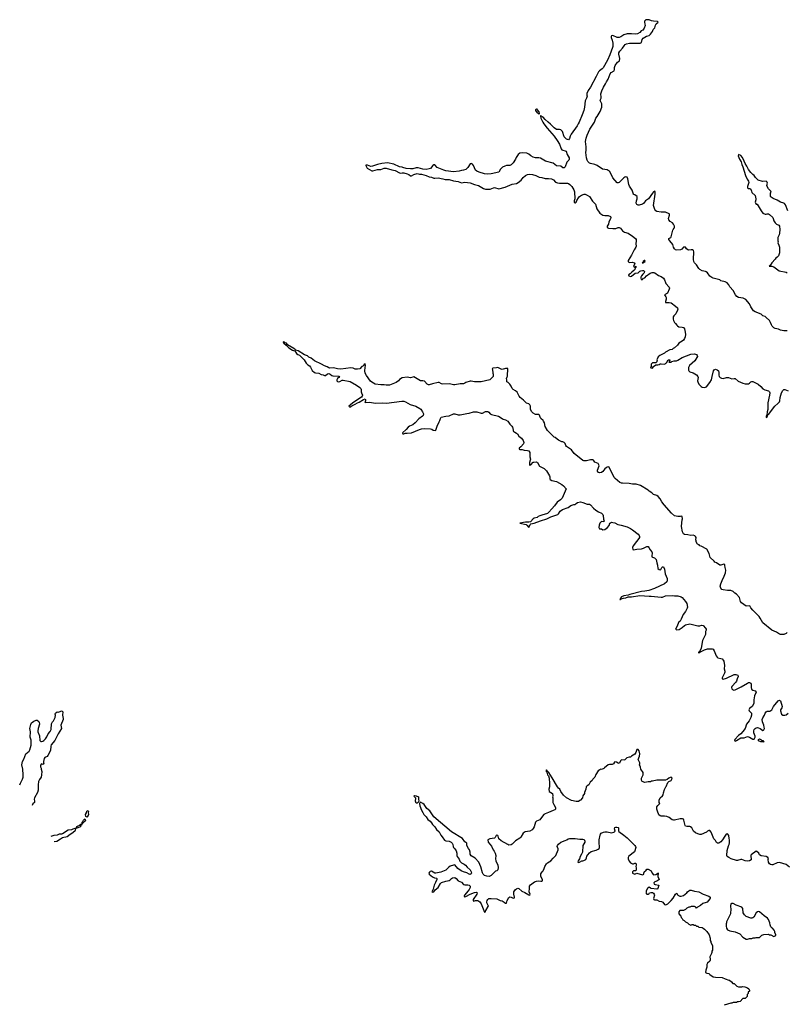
# Model space of a CAD drawing. Header units: inches. Extents: x 2473073 to 2657680, y 705365 to 849016.
# Tile 79 of 151: x 2473073 to 2486954, y 814011 to 831855. Entities that reach past the tile are written whole.
import ezdxf

# ---------------------------------------------------------------- set-up
doc = ezdxf.new("R2010")
doc.units = ezdxf.units.IN
doc.header["$MEASUREMENT"] = 0
for name, color, linetype in [('C4871', 7, 'Continuous'), ('C4872', 7, 'Continuous'), ('C4881', 7, 'Continuous'), ('C4882', 7, 'Continuous'), ('C4883', 7, 'Continuous')]:
    doc.layers.add(name, color=color, linetype=linetype)

msp = doc.modelspace()

# ---------------------------------------------------------------- linework, layer by layer
at = {"layer": 'C4871', "color": 5, "elevation": 80}
for points in [[(2473073, 817989), (2473084, 818016), (2473126, 818090), (2473136, 818130), (2473138, 818170), (2473130, 818270), (2473112, 818350), (2473116, 818384), (2473126, 818410), (2473149, 818451), (2473186, 818550), (2473241, 818599), (2473257, 818623), (2473283, 818710), (2473280, 818800), (2473265, 818850), (2473267, 818950), (2473259, 819010), (2473276, 819084), (2473289, 819111), (2473330, 819141), (2473370, 819161), (2473390, 819158), (2473419, 819139), (2473427, 819127), (2473430, 819090), (2473408, 819012), (2473399, 818970), (2473401, 818950), (2473430, 818878), (2473435, 818790), (2473453, 818773), (2473470, 818772), (2473490, 818780), (2473510, 818792), (2473538, 818822), (2473563, 818857), (2473590, 818910), (2473627, 818953), (2473642, 818990), (2473650, 819096), (2473667, 819130), (2473686, 819150), (2473717, 819210), (2473719, 819250), (2473715, 819270), (2473722, 819290), (2473749, 819311), (2473770, 819305), (2473805, 819315), (2473832, 819332), (2473844, 819324), (2473852, 819310), (2473847, 819250), (2473859, 819190), (2473857, 819170), (2473819, 819070), (2473827, 819010), (2473768, 818910), (2473710, 818790), (2473645, 818715), (2473636, 818690), (2473631, 818610), (2473582, 818518), (2473570, 818505), (2473530, 818485), (2473513, 818467), (2473503, 818410), (2473505, 818385), (2473511, 818369), (2473490, 818358), (2473470, 818368), (2473450, 818346), (2473450, 818314), (2473461, 818290), (2473461, 818270), (2473471, 818230), (2473470, 818170), (2473463, 818130), (2473430, 818085), (2473415, 818050), (2473404, 817990), (2473409, 817930), (2473406, 817890), (2473392, 817850), (2473339, 817750), (2473334, 817730), (2473341, 817690), (2473338, 817670), (2473310, 817642), (2473298, 817617)], [(2473695, 816960), (2473744, 816970), (2473810, 817007), (2473850, 817036), (2473870, 817042), (2473910, 817044), (2473930, 817051), (2473985, 817095), (2474035, 817125), (2474081, 817170), (2474086, 817190), (2474079, 817199), (2474070, 817199), (2474050, 817194), (2474037, 817183), (2474010, 817172), (2473950, 817168), (2473850, 817102), (2473830, 817096), (2473790, 817095), (2473750, 817077), (2473690, 817068), (2473639, 817053)]]:
    msp.add_lwpolyline(points, dxfattribs=at)
for points in [[(2474290, 817404), (2474270, 817415), (2474266, 817450), (2474281, 817479), (2474290, 817511), (2474310, 817525), (2474316, 817510), (2474312, 817490), (2474316, 817450), (2474313, 817430)], [(2474086, 817206), (2474105, 817215), (2474110, 817231), (2474130, 817246), (2474160, 817260), (2474165, 817270), (2474184, 817276), (2474190, 817285), (2474198, 817278), (2474190, 817255), (2474175, 817245), (2474171, 817230), (2474110, 817206)], [(2474210, 817289), (2474206, 817290), (2474204, 817310), (2474217, 817323), (2474228, 817350), (2474251, 817371), (2474261, 817361), (2474263, 817350), (2474253, 817330), (2474230, 817304), (2474220, 817300)]]:
    msp.add_lwpolyline(points, close=True, dxfattribs=at)
at = {"layer": 'C4872', "color": 5, "elevation": 80}
for points in [[(2480000, 829181), (2479950, 829190), (2479850, 829234), (2479730, 829258), (2479630, 829250), (2479550, 829230), (2479460, 829200), (2479430, 829195), (2479370, 829217), (2479350, 829221), (2479342, 829218), (2479339, 829210), (2479367, 829167), (2479450, 829115), (2479470, 829113), (2479550, 829139), (2479610, 829142), (2479670, 829162), (2479710, 829163), (2479812, 829132), (2479870, 829119), (2479950, 829081), (2479970, 829076), (2480000, 829080)], [(2480000, 825364), (2479997, 825363), (2479950, 825336), (2479929, 825310), (2479890, 825281), (2479770, 825231), (2479711, 825229), (2479670, 825238), (2479610, 825237), (2479510, 825252), (2479450, 825284), (2479425, 825305), (2479350, 825404), (2479331, 825449), (2479321, 825490), (2479326, 825554), (2479337, 825590), (2479330, 825616), (2479310, 825615), (2479296, 825584), (2479270, 825567), (2479231, 825529), (2479190, 825519), (2479150, 825519), (2479110, 825537), (2479070, 825545), (2478890, 825524), (2478830, 825528), (2478753, 825547), (2478690, 825541), (2478670, 825546), (2478643, 825563), (2478590, 825581), (2478535, 825615), (2478410, 825673), (2478350, 825721), (2478310, 825741), (2478283, 825763), (2478230, 825783), (2478116, 825856), (2478065, 825865), (2478065, 825870), (2478037, 825897), (2477923, 825963), (2477901, 825990), (2477881, 826001), (2477870, 826013), (2477844, 826016), (2477842, 826010), (2477855, 825990), (2477899, 825959), (2477947, 825907), (2478010, 825865), (2478030, 825857), (2478055, 825855), (2478084, 825804), (2478108, 825788), (2478138, 825778), (2478160, 825760), (2478221, 825690), (2478258, 825630), (2478290, 825598), (2478320, 825580), (2478340, 825560), (2478370, 825499), (2478410, 825463), (2478430, 825453), (2478490, 825449), (2478530, 825425), (2478570, 825419), (2478590, 825409), (2478611, 825409), (2478644, 825436), (2478670, 825441), (2478697, 825430), (2478726, 825406), (2478741, 825401), (2478854, 825394), (2478864, 825390), (2478853, 825370), (2478830, 825350), (2478816, 825330), (2478818, 825310), (2478830, 825299), (2478850, 825294), (2478870, 825300), (2478910, 825323), (2478930, 825324), (2479055, 825295), (2479173, 825233), (2479232, 825192), (2479251, 825171), (2479258, 825150), (2479256, 825110), (2479259, 825090), (2479279, 825050), (2479275, 825030), (2479263, 825017), (2479107, 824913), (2479054, 824870), (2479034, 824850), (2479049, 824830), (2479086, 824854), (2479150, 824885), (2479188, 824912), (2479218, 824922), (2479299, 824970), (2479330, 824982), (2479337, 824970), (2479334, 824946), (2479322, 824930), (2479330, 824918), (2479410, 824925), (2479507, 824907), (2479650, 824912), (2479713, 824907), (2479990, 824942), (2480000, 824941)]]:
    msp.add_lwpolyline(points, dxfattribs=at)
at = {"layer": 'C4881', "color": 5, "elevation": 80}
for points in [[(2485831, 820000), (2485790, 819930), (2485790, 819909), (2485810, 819902), (2485870, 819921), (2486010, 819990), (2486042, 819990), (2486075, 819975), (2486081, 819950), (2486063, 819910), (2486053, 819870), (2486041, 819850), (2485969, 819770), (2485964, 819750), (2485966, 819730), (2485977, 819717), (2485990, 819709), (2486007, 819707), (2486030, 819712), (2486134, 819766), (2486250, 819834), (2486270, 819842), (2486290, 819844), (2486311, 819831), (2486319, 819810), (2486318, 819750), (2486325, 819725), (2486346, 819706), (2486390, 819690), (2486407, 819670), (2486377, 819603), (2486366, 819530), (2486367, 819470), (2486363, 819450), (2486339, 819410), (2486289, 819370), (2486273, 819350), (2486279, 819330), (2486322, 819290), (2486326, 819250), (2486314, 819210), (2486279, 819150), (2486233, 819090), (2486209, 819010), (2486170, 818956), (2486130, 818911), (2486090, 818885), (2486022, 818810), (2486018, 818790), (2486023, 818783), (2486030, 818778), (2486050, 818789), (2486130, 818841), (2486190, 818841), (2486250, 818866), (2486290, 818852), (2486350, 818815), (2486370, 818818), (2486391, 818850), (2486391, 818870), (2486368, 818928), (2486364, 818950), (2486366, 818970), (2486375, 818990), (2486391, 819010), (2486410, 819021), (2486430, 819025), (2486450, 819023), (2486482, 819010), (2486530, 818975), (2486542, 818978), (2486550, 818986), (2486558, 819010), (2486555, 819035), (2486547, 819070), (2486522, 819130), (2486518, 819170), (2486530, 819201), (2486560, 819250), (2486573, 819290), (2486590, 819314), (2486610, 819324), (2486654, 819326), (2486690, 819349), (2486705, 819370), (2486721, 819410), (2486809, 819511), (2486830, 819521), (2486850, 819509), (2486877, 819410), (2486874, 819386), (2486849, 819350), (2486849, 819330), (2486869, 819269), (2486890, 819254), (2486929, 819249), (2486950, 819257), (2486990, 819285)], [(2487010, 816499), (2486950, 816547), (2486830, 816581), (2486787, 816573), (2486710, 816537), (2486690, 816537), (2486666, 816546), (2486650, 816555), (2486631, 816590), (2486627, 816633), (2486631, 816651), (2486622, 816670), (2486587, 816687), (2486502, 816702), (2486470, 816722), (2486458, 816750), (2486422, 816782), (2486410, 816785), (2486317, 816723), (2486309, 816710), (2486309, 816690), (2486319, 816650), (2486316, 816630), (2486290, 816609), (2486250, 816605), (2486210, 816609), (2486150, 816634), (2486130, 816636), (2486070, 816616), (2486050, 816618), (2485956, 816650), (2485911, 816670), (2485884, 816690), (2485876, 816710), (2485884, 816796), (2485910, 816886), (2485922, 816910), (2485925, 816935), (2485925, 816990), (2485917, 817017), (2485914, 817070), (2485897, 817097), (2485890, 817101), (2485865, 817095), (2485839, 817061), (2485797, 816990), (2485770, 816956), (2485730, 816931), (2485710, 816931), (2485690, 816945), (2485670, 816978), (2485641, 817010), (2485591, 817130), (2485570, 817158), (2485550, 817161), (2485530, 817151), (2485509, 817131), (2485410, 817091), (2485390, 817091), (2485350, 817101), (2485310, 817118), (2485271, 817150), (2485245, 817210), (2485222, 817230), (2485210, 817236), (2485150, 817231), (2485130, 817238), (2485121, 817250), (2485114, 817274), (2485101, 817350), (2485090, 817365), (2485074, 817374), (2485030, 817375), (2484930, 817351), (2484910, 817351), (2484890, 817355), (2484836, 817396), (2484790, 817415), (2484750, 817423), (2484690, 817421), (2484670, 817427), (2484646, 817446), (2484621, 817510), (2484611, 817550), (2484611, 817589), (2484626, 817614), (2484662, 817650), (2484654, 817670), (2484654, 817710), (2484672, 817750), (2484711, 817789), (2484725, 817810), (2484730, 817846), (2484750, 817906), (2484771, 817950), (2484781, 817959), (2484810, 818029), (2484830, 818049), (2484870, 818070), (2484882, 818090), (2484886, 818110), (2484870, 818126), (2484850, 818121), (2484829, 818110), (2484797, 818083), (2484765, 818075), (2484670, 818076), (2484650, 818071), (2484610, 818071), (2484530, 818052), (2484510, 818052), (2484495, 818045), (2484450, 818045), (2484390, 818031), (2484346, 818046), (2484332, 818072), (2484332, 818108), (2484362, 818170), (2484362, 818210), (2484322, 818270), (2484311, 818311), (2484294, 818350), (2484302, 818370), (2484302, 818390), (2484272, 818450), (2484297, 818510), (2484299, 818550), (2484290, 818602), (2484270, 818631), (2484250, 818631), (2484230, 818572), (2484210, 818542), (2484149, 818511), (2484130, 818492), (2484110, 818492), (2484065, 818475), (2484038, 818450), (2484030, 818434), (2483970, 818442), (2483958, 818430), (2483930, 818374), (2483910, 818382), (2483882, 818402), (2483850, 818405), (2483841, 818399), (2483826, 818370), (2483800, 818360), (2483750, 818358), (2483730, 818351), (2483662, 818298), (2483650, 818282), (2483610, 818265), (2483589, 818271), (2483580, 818260), (2483550, 818242), (2483505, 818175), (2483488, 818130), (2483448, 818090), (2483438, 818070), (2483403, 818037), (2483378, 817990), (2483348, 817970), (2483328, 817950), (2483322, 817910), (2483298, 817850), (2483298, 817830), (2483269, 817790), (2483262, 817750), (2483230, 817711), (2483215, 817705), (2483190, 817685), (2483150, 817684), (2483063, 817703), (2482976, 817750), (2482920, 817800), (2482871, 817870), (2482852, 817910), (2482830, 817926), (2482810, 817951), (2482717, 818117), (2482682, 818162), (2482654, 818210), (2482622, 818242), (2482610, 818262), (2482603, 818257), (2482606, 818230), (2482617, 818217), (2482629, 818170), (2482646, 818150), (2482662, 818110), (2482661, 818090), (2482669, 818030), (2482665, 817955), (2482655, 817910), (2482662, 817870), (2482722, 817830), (2482728, 817790), (2482719, 817770), (2482729, 817750), (2482729, 817670), (2482744, 817630), (2482769, 817590), (2482775, 817570), (2482774, 817546), (2482763, 817537), (2482730, 817526), (2482650, 817487), (2482590, 817466), (2482562, 817450), (2482506, 817370), (2482490, 817354), (2482432, 817328), (2482413, 817310), (2482389, 817230), (2482370, 817196), (2482350, 817176), (2482310, 817151), (2482226, 817134), (2482190, 817111), (2482150, 817042), (2482130, 817022), (2482050, 816971), (2481990, 816912), (2481970, 816902), (2481930, 816898), (2481910, 816905), (2481790, 816971), (2481746, 817010), (2481738, 817058), (2481730, 817071), (2481710, 817079), (2481701, 817070), (2481685, 817035), (2481670, 817025), (2481586, 817010), (2481548, 816990), (2481555, 816950), (2481616, 816876), (2481644, 816810), (2481666, 816786), (2481685, 816750), (2481693, 816710), (2481689, 816650), (2481697, 816610), (2481732, 816532), (2481737, 816490), (2481729, 816451), (2481710, 816432), (2481690, 816422), (2481610, 816345), (2481572, 816328), (2481530, 816331), (2481490, 816348), (2481464, 816370), (2481450, 816391), (2481421, 816501), (2481387, 816587), (2481319, 816659), (2481250, 816703), (2481231, 816730), (2481227, 816767), (2481216, 816810), (2481197, 816837), (2481171, 816890), (2481171, 816930), (2481136, 816956), (2481090, 817016), (2480890, 817137), (2480570, 817411), (2480498, 817518), (2480442, 817562), (2480397, 817630), (2480370, 817653), (2480328, 817672), (2480318, 817662), (2480315, 817650), (2480317, 817610), (2480350, 817530), (2480373, 817490), (2480390, 817448), (2480430, 817409), (2480461, 817361), (2480504, 817330), (2480530, 817301), (2480547, 817267), (2480587, 817227), (2480618, 817178), (2480670, 817137), (2480696, 817076), (2480724, 817044), (2480764, 816984), (2480790, 816973), (2480850, 816967), (2480883, 816950), (2480904, 816930), (2480915, 816910), (2480921, 816870), (2480929, 816850), (2480949, 816830), (2480975, 816790), (2480989, 816749), (2480989, 816710), (2480996, 816690), (2481030, 816639), (2481043, 816603), (2481072, 816572), (2481121, 816550), (2481146, 816530), (2481176, 816496), (2481230, 816450), (2481250, 816410), (2481251, 816389), (2481246, 816374), (2481230, 816365), (2481210, 816369), (2481170, 816393), (2481107, 816410), (2481069, 816429), (2481007, 816470), (2480950, 816536), (2480930, 816534), (2480866, 816514), (2480842, 816498), (2480790, 816442), (2480697, 816403), (2480610, 816386), (2480590, 816386), (2480530, 816421), (2480504, 816416), (2480492, 816408), (2480483, 816390), (2480490, 816370), (2480550, 816324), (2480586, 816306), (2480617, 816297), (2480624, 816290), (2480629, 816270), (2480599, 816221), (2480577, 816170), (2480560, 816100), (2480538, 816050), (2480550, 816042), (2480570, 816049), (2480596, 816084), (2480650, 816129), (2480690, 816199), (2480710, 816216), (2480790, 816244), (2480850, 816256), (2480870, 816269), (2480889, 816291), (2480910, 816304), (2480950, 816309), (2480979, 816290), (2481011, 816251), (2481070, 816222), (2481110, 816182), (2481130, 816176), (2481190, 816178), (2481213, 816170), (2481229, 816150), (2481232, 816130), (2481212, 816090), (2481195, 816065), (2481129, 815990), (2481119, 815970), (2481122, 815962), (2481130, 815959), (2481150, 815964), (2481230, 816007), (2481310, 816038), (2481342, 816042), (2481354, 816034), (2481353, 816010), (2481285, 815910), (2481282, 815890), (2481290, 815882), (2481328, 815892), (2481368, 815892), (2481402, 815870), (2481426, 815830), (2481490, 815682), (2481510, 815688), (2481515, 815710), (2481557, 815783), (2481559, 815790), (2481531, 815850), (2481531, 815870), (2481535, 815890), (2481548, 815910), (2481570, 815926), (2481610, 815930), (2481710, 815922), (2481770, 815894), (2481810, 815884), (2481845, 815865), (2481870, 815844), (2481890, 815846), (2481902, 815890), (2481930, 815949), (2481950, 815956), (2481972, 815952), (2482010, 815934), (2482030, 815938), (2482033, 815950), (2482021, 816010), (2482021, 816050), (2482053, 816090), (2482070, 816104), (2482090, 816113), (2482113, 816110), (2482163, 816063), (2482219, 816039), (2482290, 815993), (2482311, 815989), (2482319, 816010), (2482299, 816050), (2482296, 816070), (2482306, 816090), (2482303, 816137), (2482306, 816154), (2482323, 816177), (2482392, 816230), (2482430, 816243), (2482470, 816246), (2482510, 816241), (2482530, 816244), (2482538, 816250), (2482541, 816270), (2482515, 816315), (2482510, 816334), (2482507, 816350), (2482510, 816378), (2482531, 816410), (2482551, 816430), (2482571, 816470), (2482583, 816510), (2482610, 816555), (2482630, 816574), (2482690, 816614), (2482730, 816662), (2482750, 816675), (2482781, 816710), (2482821, 816810), (2482821, 816830), (2482807, 816870), (2482811, 816890), (2482828, 816912), (2482870, 816949), (2482950, 816977), (2482978, 816990), (2483005, 817010), (2483030, 817018), (2483130, 817014), (2483218, 817002), (2483270, 817006), (2483296, 816996), (2483307, 816970), (2483304, 816950), (2483272, 816890), (2483261, 816770), (2483247, 816730), (2483224, 816690), (2483212, 816648), (2483185, 816610), (2483182, 816590), (2483185, 816585), (2483190, 816582), (2483210, 816585), (2483250, 816609), (2483270, 816609), (2483290, 816615), (2483322, 816638), (2483337, 816663), (2483344, 816696), (2483358, 816722), (2483390, 816755), (2483421, 816779), (2483510, 816804), (2483550, 816824), (2483563, 816837), (2483571, 816850), (2483563, 816950), (2483566, 816990), (2483582, 817078), (2483587, 817093), (2483603, 817110), (2483647, 817133), (2483670, 817136), (2483710, 817136), (2483790, 817121), (2483832, 817128), (2483845, 817135), (2483854, 817150), (2483842, 817190), (2483847, 817213), (2483870, 817223), (2483884, 817224), (2483910, 817216), (2483916, 817210), (2483915, 817155), (2483922, 817142), (2484015, 817075), (2484070, 817029), (2484210, 816892), (2484224, 816870), (2484230, 816850), (2484206, 816774), (2484102, 816698), (2484089, 816670), (2484090, 816646), (2484106, 816606), (2484130, 816578), (2484170, 816558), (2484190, 816558), (2484210, 816568), (2484227, 816567), (2484236, 816556), (2484235, 816530), (2484228, 816510), (2484236, 816484), (2484238, 816450), (2484227, 816433), (2484186, 816430), (2484168, 816412), (2484170, 816386), (2484210, 816369), (2484250, 816388), (2484350, 816358), (2484372, 816370), (2484372, 816390), (2484385, 816415), (2484410, 816428), (2484430, 816458), (2484450, 816461), (2484509, 816430), (2484527, 816387), (2484550, 816359), (2484594, 816366), (2484619, 816381), (2484630, 816393), (2484635, 816390), (2484636, 816370), (2484626, 816354), (2484625, 816330), (2484649, 816270), (2484622, 816250), (2484574, 816230), (2484554, 816210), (2484564, 816190), (2484582, 816182), (2484648, 816170), (2484630, 816110), (2484620, 816100), (2484610, 816098), (2484510, 816110), (2484494, 816114), (2484470, 816134), (2484438, 816110), (2484418, 816070), (2484415, 816045), (2484409, 816030), (2484428, 816008), (2484450, 816006), (2484470, 816018), (2484478, 816030), (2484502, 816038), (2484530, 816036), (2484550, 816027), (2484561, 816010), (2484565, 815990), (2484548, 815930), (2484554, 815910), (2484570, 815902), (2484610, 815904), (2484650, 815878), (2484696, 815876), (2484720, 815860), (2484750, 815818), (2484770, 815815), (2484810, 815834), (2484870, 815895), (2484903, 815937), (2484950, 816008), (2484970, 816026), (2484989, 815989), (2485029, 815969), (2485050, 815969), (2485094, 815986), (2485150, 816029), (2485168, 816052), (2485190, 816069), (2485210, 816077), (2485230, 816078), (2485290, 816061), (2485370, 816049), (2485447, 816007), (2485550, 815968), (2485574, 815950), (2485574, 815930), (2485570, 815921), (2485519, 815861), (2485506, 815854), (2485441, 815839), (2485400, 815800), (2485347, 815773), (2485330, 815754), (2485313, 815773), (2485290, 815782), (2485230, 815782), (2485210, 815772), (2485189, 815771), (2485150, 815752), (2485130, 815732), (2485090, 815712), (2485028, 815712), (2485006, 815690), (2485006, 815650), (2485046, 815610), (2485050, 815586), (2485070, 815566), (2485083, 815543), (2485106, 815530), (2485130, 815506), (2485166, 815490), (2485190, 815466), (2485228, 815448), (2485250, 815458), (2485270, 815458), (2485288, 815448), (2485310, 815446), (2485330, 815426), (2485350, 815426), (2485368, 815408), (2485430, 815406), (2485446, 815390), (2485475, 815375), (2485518, 815330), (2485555, 815270), (2485578, 815210), (2485578, 815170), (2485588, 815150), (2485589, 815130), (2485615, 815075), (2485618, 814990), (2485608, 814972), (2485607, 814953), (2485598, 814930), (2485569, 814871), (2485578, 814830), (2485575, 814805), (2485570, 814794), (2485530, 814754), (2485518, 814730), (2485515, 814685), (2485497, 814630), (2485490, 814588), (2485516, 814576), (2485550, 814568), (2485569, 814549), (2485629, 814509), (2485670, 814502), (2485790, 814495), (2485846, 814470), (2485912, 814448), (2485928, 814448), (2485960, 814420), (2485986, 814390), (2486010, 814386), (2486060, 814340), (2486090, 814328), (2486150, 814326), (2486170, 814335), (2486206, 814330), (2486252, 814312), (2486275, 814290), (2486288, 814270), (2486286, 814250), (2486266, 814230), (2486266, 814210), (2486246, 814190), (2486246, 814150), (2486210, 814114), (2486170, 814114), (2486116, 814064), (2486090, 814054), (2486070, 814054), (2486050, 814042), (2485990, 814042), (2485970, 814032), (2485950, 814031), (2485827, 813993)]]:
    msp.add_lwpolyline(points, dxfattribs=at)
for points in [[(2486550, 818766), (2486490, 818768), (2486450, 818788), (2486449, 818811), (2486470, 818822), (2486494, 818810), (2486513, 818793), (2486534, 818790), (2486538, 818778), (2486554, 818770)], [(2480270, 817655), (2480250, 817658), (2480241, 817690), (2480248, 817748), (2480222, 817770), (2480218, 817790), (2480230, 817794), (2480254, 817790), (2480291, 817770), (2480291, 817730), (2480302, 817690), (2480290, 817668)], [(2485970, 815841), (2485962, 815838), (2485951, 815830), (2485941, 815790), (2485947, 815730), (2485946, 815670), (2485941, 815650), (2485872, 815508), (2485871, 815489), (2485865, 815470), (2485865, 815430), (2485872, 815390), (2485890, 815362), (2485930, 815342), (2486030, 815322), (2486111, 815291), (2486165, 815225), (2486230, 815192), (2486250, 815192), (2486290, 815202), (2486330, 815202), (2486353, 815213), (2486390, 815214), (2486410, 815222), (2486470, 815222), (2486510, 815262), (2486550, 815278), (2486630, 815282), (2486650, 815272), (2486672, 815272), (2486730, 815242), (2486762, 815258), (2486766, 815270), (2486746, 815310), (2486746, 815330), (2486736, 815356), (2486706, 815390), (2486690, 815398), (2486675, 815415), (2486659, 815450), (2486653, 815490), (2486633, 815550), (2486616, 815570), (2486554, 815614), (2486470, 815688), (2486450, 815693), (2486430, 815688), (2486410, 815667), (2486369, 815591), (2486350, 815576), (2486330, 815572), (2486310, 815573), (2486225, 815605), (2486195, 815630), (2486172, 815670), (2486167, 815750), (2486149, 815770), (2486046, 815806), (2485990, 815837)]]:
    msp.add_lwpolyline(points, close=True, dxfattribs=at)
at = {"layer": 'C4882', "color": 5, "elevation": 80}
for points in [[(2482548, 830000), (2482566, 829970), (2482623, 829890), (2482750, 829746), (2482803, 829663), (2482850, 829599), (2482875, 829515), (2482890, 829498), (2482908, 829488), (2482950, 829480), (2482968, 829470), (2482989, 829409), (2483024, 829350), (2483023, 829330), (2483015, 829310), (2482979, 829270), (2482950, 829191), (2482930, 829171), (2482910, 829171), (2482870, 829198), (2482790, 829209), (2482735, 829255), (2482594, 829290), (2482504, 829344), (2482472, 829352), (2482410, 829352), (2482370, 829364), (2482326, 829386), (2482290, 829417), (2482256, 829436), (2482170, 829442), (2482130, 829436), (2482099, 829410), (2482061, 829359), (2482049, 829330), (2482010, 829263), (2481970, 829223), (2481950, 829211), (2481890, 829211), (2481857, 829203), (2481817, 829183), (2481777, 829143), (2481748, 829090), (2481610, 829060), (2481550, 829054), (2481490, 829060), (2481391, 829090), (2481351, 829110), (2481325, 829130), (2481291, 829210), (2481270, 829238), (2481250, 829251), (2481230, 829245), (2481190, 829178), (2481150, 829141), (2481110, 829127), (2481070, 829123), (2481029, 829111), (2480930, 829100), (2480790, 829116), (2480750, 829128), (2480630, 829179), (2480590, 829226), (2480570, 829223), (2480554, 829210), (2480510, 829161), (2480488, 829150), (2480430, 829140), (2480370, 829144), (2480290, 829170), (2480250, 829169), (2480190, 829155), (2480152, 829152), (2480070, 829160), (2480010, 829179), (2480000, 829181)], [(2483202, 830000), (2483188, 829970), (2483165, 829930), (2483058, 829782), (2483039, 829741), (2483030, 829702), (2483010, 829678), (2482972, 829690), (2482932, 829730), (2482901, 829830), (2482890, 829841), (2482870, 829858), (2482850, 829865), (2482790, 829863), (2482750, 829896), (2482684, 829964), (2482640, 830000)], [(2486970, 826216), (2486910, 826217), (2486850, 826227), (2486810, 826248), (2486750, 826261), (2486731, 826271), (2486708, 826288), (2486700, 826300), (2486686, 826326), (2486671, 826370), (2486650, 826403), (2486590, 826459), (2486570, 826473), (2486531, 826490), (2486500, 826520), (2486390, 826558), (2486360, 826580), (2486311, 826650), (2486285, 826705), (2486224, 826784), (2486171, 826811), (2486130, 826812), (2486090, 826822), (2486060, 826840), (2486032, 826870), (2485992, 826950), (2485930, 827012), (2485911, 827051), (2485884, 827084), (2485850, 827102), (2485770, 827125), (2485750, 827138), (2485630, 827171), (2485603, 827183), (2485567, 827207), (2485527, 827267), (2485505, 827285), (2485492, 827292), (2485430, 827304), (2485390, 827326), (2485368, 827348), (2485330, 827411), (2485290, 827450), (2485277, 827470), (2485271, 827510), (2485279, 827650), (2485276, 827670), (2485262, 827682), (2485250, 827687), (2485230, 827687), (2485190, 827678), (2485170, 827682), (2485145, 827705), (2485128, 827732), (2485090, 827732), (2485065, 827695), (2485036, 827684), (2484970, 827681), (2484950, 827687), (2484930, 827700), (2484910, 827730), (2484898, 827778), (2484843, 827850), (2484830, 827870), (2484829, 827890), (2484865, 827910), (2484870, 827918), (2484901, 828039), (2484906, 828054), (2484925, 828075), (2484931, 828090), (2484931, 828110), (2484910, 828152), (2484891, 828171), (2484850, 828198), (2484827, 828230), (2484823, 828250), (2484839, 828310), (2484838, 828330), (2484834, 828334), (2484764, 828364), (2484690, 828366), (2484610, 828379), (2484590, 828391), (2484573, 828413), (2484548, 828490), (2484578, 828690), (2484581, 828730), (2484572, 828750), (2484550, 828735), (2484530, 828711), (2484461, 828610), (2484406, 828574), (2484370, 828524), (2484350, 828511), (2484290, 828496), (2484270, 828495), (2484250, 828504), (2484237, 828530), (2484242, 828570), (2484254, 828610), (2484251, 828650), (2484210, 828682), (2484190, 828685), (2484186, 828690), (2484166, 828766), (2484115, 828835), (2484104, 828870), (2484086, 828970), (2484070, 828998), (2484050, 829005), (2484030, 828998), (2484010, 828986), (2483930, 828907), (2483910, 828897), (2483890, 828899), (2483814, 828990), (2483779, 829070), (2483750, 829111), (2483730, 829124), (2483710, 829131), (2483626, 829146), (2483530, 829215), (2483490, 829231), (2483410, 829246), (2483390, 829256), (2483363, 829283), (2483347, 829310), (2483335, 829350), (2483325, 829445), (2483331, 829490), (2483330, 829550), (2483319, 829650), (2483330, 829710), (2483350, 829765), (2483399, 829870), (2483480, 830000)], [(2486979, 828390), (2486937, 828497), (2486922, 828522), (2486910, 828531), (2486850, 828546), (2486790, 828585), (2486715, 828615), (2486680, 828640), (2486671, 828651), (2486667, 828670), (2486671, 828710), (2486678, 828730), (2486672, 828750), (2486631, 828791), (2486606, 828830), (2486603, 828850), (2486611, 828890), (2486610, 828912), (2486590, 828926), (2486522, 828922), (2486447, 828947), (2486397, 828997), (2486371, 829031), (2486347, 829047), (2486310, 829085), (2486270, 829138), (2486241, 829201), (2486208, 829248), (2486193, 829293), (2486158, 829358), (2486130, 829391), (2486086, 829410), (2486083, 829390), (2486108, 829328), (2486136, 829276), (2486149, 829229), (2486170, 829188), (2486213, 829030), (2486243, 828963), (2486270, 828926), (2486273, 828907), (2486249, 828830), (2486249, 828809), (2486270, 828798), (2486296, 828796), (2486310, 828786), (2486327, 828747), (2486330, 828726), (2486390, 828666), (2486404, 828610), (2486404, 828590), (2486392, 828550), (2486396, 828530), (2486410, 828513), (2486429, 828509), (2486499, 828390), (2486530, 828348), (2486570, 828329), (2486590, 828329), (2486610, 828339), (2486630, 828339), (2486650, 828325), (2486708, 828270), (2486717, 828250), (2486728, 828208), (2486750, 828173), (2486779, 828150), (2486816, 828130), (2486832, 828110), (2486839, 828050), (2486829, 827989), (2486827, 827953), (2486810, 827934), (2486798, 827910), (2486798, 827850), (2486806, 827830), (2486798, 827810), (2486818, 827770), (2486829, 827730), (2486829, 827630), (2486810, 827578), (2486789, 827551), (2486766, 827534), (2486750, 827512), (2486690, 827451), (2486662, 827398), (2486646, 827390), (2486690, 827389), (2486730, 827375), (2486826, 827306), (2486950, 827277), (2486970, 827267)], [(2480000, 829080), (2480010, 829082), (2480030, 829079), (2480090, 829063), (2480119, 829050), (2480150, 829024), (2480170, 829024), (2480210, 829052), (2480270, 829069), (2480310, 829058), (2480350, 829057), (2480390, 829041), (2480435, 829030), (2480490, 829004), (2480530, 828999), (2480570, 828984), (2480590, 828982), (2480650, 828989), (2480733, 828973), (2480777, 828957), (2480850, 828956), (2480930, 828933), (2481010, 828922), (2481070, 828896), (2481132, 828908), (2481230, 828897), (2481308, 828868), (2481383, 828850), (2481474, 828794), (2481510, 828783), (2481590, 828784), (2481650, 828810), (2481669, 828811), (2481750, 828791), (2481861, 828819), (2481990, 828875), (2482071, 828889), (2482098, 828902), (2482153, 828947), (2482190, 828995), (2482230, 829032), (2482270, 829048), (2482310, 829053), (2482357, 829050), (2482417, 829030), (2482480, 829000), (2482530, 828995), (2482590, 828977), (2482650, 828978), (2482702, 828970), (2482738, 828950), (2482772, 828912), (2482810, 828898), (2482850, 828893), (2482990, 828891), (2483010, 828887), (2483033, 828870), (2483069, 828830), (2483104, 828770), (2483117, 828737), (2483124, 828610), (2483110, 828570), (2483110, 828542), (2483130, 828536), (2483147, 828550), (2483159, 828581), (2483190, 828627), (2483211, 828650), (2483245, 828675), (2483293, 828693), (2483310, 828694), (2483350, 828677), (2483389, 828650), (2483445, 828565), (2483502, 828510), (2483525, 828430), (2483575, 828350), (2483630, 828314), (2483666, 828306), (2483730, 828305), (2483770, 828288), (2483777, 828270), (2483772, 828248), (2483742, 828190), (2483734, 828150), (2483709, 828110), (2483708, 828090), (2483737, 828077), (2483810, 828073), (2483870, 828073), (2483910, 828086), (2483930, 828086), (2483954, 828074), (2483990, 828029), (2484027, 828007), (2484090, 827987), (2484170, 827934), (2484224, 827890), (2484234, 827870), (2484236, 827850), (2484232, 827790), (2484236, 827750), (2484231, 827730), (2484197, 827683), (2484154, 827586), (2484089, 827490), (2484088, 827470), (2484110, 827455), (2484170, 827459), (2484198, 827450), (2484209, 827430), (2484186, 827390), (2484218, 827362), (2484214, 827370), (2484230, 827386), (2484238, 827378), (2484238, 827370), (2484220, 827360), (2484209, 827330), (2484193, 827310), (2484158, 827282), (2484129, 827250), (2484098, 827230), (2484105, 827210), (2484130, 827198), (2484150, 827208), (2484220, 827260), (2484272, 827268), (2484304, 827296), (2484318, 827302), (2484348, 827308), (2484367, 827307), (2484384, 827290), (2484379, 827270), (2484359, 827241), (2484330, 827210), (2484322, 827190), (2484321, 827170), (2484329, 827149), (2484350, 827149), (2484371, 827169), (2484390, 827174), (2484424, 827210), (2484490, 827262), (2484524, 827276), (2484556, 827276), (2484574, 827270), (2484641, 827221), (2484690, 827199), (2484730, 827172), (2484750, 827142), (2484764, 827090), (2484773, 827073), (2484832, 827010), (2484837, 826990), (2484831, 826970), (2484800, 826900), (2484749, 826870), (2484775, 826835), (2484778, 826818), (2484778, 826790), (2484766, 826750), (2484769, 826730), (2484832, 826732), (2484870, 826723), (2484950, 826664), (2484982, 826630), (2484990, 826610), (2484986, 826590), (2484953, 826527), (2484919, 826490), (2484908, 826470), (2484904, 826430), (2484910, 826402), (2484927, 826370), (2484947, 826350), (2484970, 826316), (2484984, 826304), (2485010, 826290), (2485070, 826285), (2485090, 826278), (2485098, 826270), (2485111, 826250), (2485123, 826190), (2485126, 826150), (2485122, 826110), (2485110, 826076), (2485090, 826047), (2485070, 826027), (2485010, 825990), (2484983, 825957), (2484930, 825907), (2484906, 825894), (2484890, 825878), (2484848, 825872), (2484766, 825830), (2484748, 825812), (2484666, 825770), (2484636, 825744), (2484608, 825692), (2484618, 825670), (2484610, 825654), (2484590, 825634), (2484530, 825634), (2484508, 825612), (2484508, 825570), (2484498, 825550), (2484503, 825543), (2484530, 825542), (2484551, 825569), (2484590, 825598), (2484610, 825602), (2484630, 825599), (2484650, 825604), (2484670, 825617), (2484690, 825621), (2484746, 825614), (2484761, 825619), (2484770, 825628), (2484786, 825634), (2484814, 825690), (2484827, 825693), (2484846, 825690), (2484838, 825662), (2484828, 825648), (2484870, 825649), (2484881, 825659), (2484925, 825675), (2484965, 825675), (2484990, 825682), (2485067, 825733), (2485227, 825793), (2485290, 825801), (2485310, 825796), (2485330, 825785), (2485343, 825770), (2485345, 825750), (2485337, 825730), (2485297, 825670), (2485247, 825633), (2485202, 825590), (2485182, 825550), (2485183, 825503), (2485188, 825490), (2485210, 825475), (2485270, 825453), (2485330, 825416), (2485354, 825390), (2485359, 825370), (2485349, 825310), (2485353, 825290), (2485373, 825250), (2485410, 825209), (2485430, 825194), (2485470, 825189), (2485510, 825202), (2485570, 825279), (2485597, 825330), (2485609, 825390), (2485637, 825490), (2485650, 825509), (2485670, 825519), (2485701, 825510), (2485724, 825490), (2485733, 825470), (2485734, 825414), (2485741, 825390), (2485757, 825370), (2485778, 825358), (2485810, 825353), (2485870, 825368), (2485908, 825368), (2485970, 825346), (2486010, 825352), (2486030, 825350), (2486085, 825305), (2486170, 825265), (2486210, 825255), (2486270, 825256), (2486290, 825269), (2486310, 825293), (2486330, 825299), (2486350, 825295), (2486445, 825250), (2486492, 825210), (2486530, 825165), (2486564, 825144), (2486631, 825131), (2486647, 825110), (2486653, 825090), (2486651, 825050), (2486620, 824910), (2486620, 824790), (2486606, 824750), (2486601, 824690), (2486590, 824670), (2486590, 824644), (2486610, 824655), (2486622, 824698), (2486630, 824701), (2486747, 824853), (2486801, 824899), (2486829, 824931), (2486839, 824950), (2486842, 825010), (2486867, 825090), (2486890, 825132), (2486910, 825150), (2486929, 825151), (2486988, 825128)], [(2486970, 820751), (2486950, 820731), (2486910, 820711), (2486850, 820711), (2486830, 820716), (2486775, 820755), (2486690, 820794), (2486530, 820927), (2486483, 821010), (2486460, 821040), (2486350, 821151), (2486314, 821194), (2486294, 821234), (2486228, 821228), (2486145, 821285), (2486127, 821310), (2486106, 821386), (2486050, 821442), (2486020, 821460), (2485992, 821490), (2485950, 821511), (2485889, 821511), (2485810, 821521), (2485788, 821528), (2485771, 821550), (2485756, 821590), (2485766, 821630), (2485791, 821690), (2485832, 821768), (2485853, 821833), (2485860, 821880), (2485845, 821925), (2485844, 821964), (2485839, 821979), (2485826, 821986), (2485770, 821971), (2485751, 821971), (2485692, 822010), (2485663, 822023), (2485650, 822042), (2485578, 822110), (2485558, 822178), (2485517, 822257), (2485415, 822315), (2485390, 822322), (2485375, 822335), (2485345, 822350), (2485325, 822390), (2485325, 822410), (2485318, 822430), (2485322, 822470), (2485312, 822490), (2485300, 822500), (2485270, 822511), (2485225, 822505), (2485170, 822521), (2485110, 822528), (2485090, 822539), (2485072, 822572), (2485054, 822670), (2485065, 822735), (2485067, 822790), (2485073, 822810), (2485071, 822851), (2485050, 822856), (2485030, 822851), (2484990, 822851), (2484930, 822864), (2484878, 822910), (2484744, 823064), (2484700, 823120), (2484670, 823170), (2484635, 823215), (2484610, 823231), (2484550, 823251), (2484518, 823278), (2484468, 823308), (2484450, 823326), (2484314, 823414), (2484238, 823438), (2484170, 823436), (2484110, 823451), (2483990, 823453), (2483970, 823456), (2483939, 823470), (2483858, 823538), (2483840, 823560), (2483744, 823744), (2483733, 823753), (2483710, 823748), (2483690, 823733), (2483667, 823713), (2483633, 823667), (2483610, 823650), (2483570, 823641), (2483551, 823650), (2483538, 823670), (2483535, 823690), (2483563, 823770), (2483561, 823790), (2483550, 823812), (2483490, 823836), (2483465, 823870), (2483450, 823881), (2483410, 823879), (2483337, 823863), (2483290, 823861), (2483268, 823868), (2483111, 823991), (2483062, 824062), (2482977, 824117), (2482960, 824140), (2482950, 824172), (2482931, 824191), (2482910, 824202), (2482890, 824202), (2482830, 824232), (2482802, 824250), (2482770, 824282), (2482750, 824292), (2482628, 824410), (2482590, 824482), (2482573, 824550), (2482560, 824580), (2482552, 824592), (2482507, 824630), (2482496, 824650), (2482485, 824690), (2482470, 824699), (2482410, 824701), (2482370, 824722), (2482346, 824750), (2482325, 824790), (2482322, 824850), (2482313, 824873), (2482293, 824893), (2482250, 824908), (2482230, 824921), (2482197, 824957), (2482134, 825010), (2482116, 825030), (2482083, 825103), (2482050, 825130), (2482010, 825151), (2481989, 825169), (2481971, 825211), (2481948, 825248), (2481917, 825277), (2481894, 825290), (2481892, 825330), (2481885, 825355), (2481900, 825380), (2481904, 825396), (2481910, 825532), (2481871, 825531), (2481810, 825518), (2481790, 825522), (2481730, 825551), (2481704, 825544), (2481640, 825540), (2481629, 825530), (2481635, 825515), (2481642, 825450), (2481649, 825430), (2481648, 825390), (2481586, 825330), (2481429, 825291), (2481310, 825291), (2481250, 825304), (2481230, 825303), (2481150, 825282), (2481134, 825266), (2481110, 825258), (2481047, 825253), (2480950, 825236), (2480930, 825236), (2480853, 825253), (2480734, 825250), (2480710, 825257), (2480670, 825279), (2480650, 825281), (2480550, 825257), (2480490, 825236), (2480477, 825237), (2480450, 825251), (2480404, 825304), (2480373, 825313), (2480330, 825313), (2480210, 825381), (2480190, 825379), (2480150, 825365), (2480090, 825374), (2480000, 825364)], [(2480000, 824941), (2480030, 824939), (2480056, 824930), (2480144, 824884), (2480246, 824850), (2480317, 824810), (2480335, 824795), (2480369, 824750), (2480384, 824710), (2480378, 824682), (2480369, 824671), (2480300, 824620), (2480234, 824550), (2480190, 824515), (2480132, 824488), (2480109, 824470), (2480072, 824428), (2480006, 824370), (2480008, 824348), (2480030, 824349), (2480050, 824362), (2480090, 824359), (2480170, 824365), (2480310, 824429), (2480350, 824439), (2480410, 824444), (2480510, 824442), (2480535, 824435), (2480558, 824418), (2480594, 824410), (2480610, 824418), (2480633, 824490), (2480668, 824570), (2480681, 824590), (2480693, 824630), (2480707, 824650), (2480790, 824671), (2480850, 824678), (2480930, 824711), (2480950, 824710), (2481010, 824694), (2481050, 824693), (2481170, 824719), (2481210, 824723), (2481290, 824749), (2481351, 824751), (2481430, 824727), (2481450, 824727), (2481510, 824752), (2481530, 824756), (2481550, 824754), (2481570, 824740), (2481594, 824714), (2481617, 824697), (2481742, 824670), (2481812, 824630), (2481830, 824615), (2481870, 824604), (2481910, 824579), (2481946, 824526), (2481983, 824490), (2481997, 824470), (2482003, 824450), (2482006, 824410), (2482014, 824394), (2482037, 824377), (2482070, 824363), (2482086, 824350), (2482108, 824310), (2482161, 824270), (2482190, 824229), (2482201, 824190), (2482196, 824170), (2482150, 824115), (2482119, 824090), (2482118, 824070), (2482130, 824065), (2482170, 824064), (2482210, 824053), (2482270, 824048), (2482290, 824039), (2482310, 824012), (2482312, 823932), (2482321, 823890), (2482319, 823870), (2482305, 823830), (2482306, 823786), (2482310, 823782), (2482330, 823789), (2482370, 823835), (2482381, 823839), (2482430, 823842), (2482449, 823830), (2482486, 823766), (2482570, 823719), (2482610, 823680), (2482665, 823590), (2482672, 823568), (2482673, 823533), (2482681, 823521), (2482710, 823504), (2482790, 823487), (2482890, 823432), (2482917, 823410), (2482968, 823350), (2482895, 823185), (2482865, 823155), (2482805, 823110), (2482756, 823044), (2482707, 822993), (2482653, 822927), (2482630, 822906), (2482530, 822873), (2482490, 822865), (2482459, 822850), (2482444, 822836), (2482390, 822821), (2482370, 822807), (2482324, 822756), (2482290, 822751), (2482230, 822750), (2482129, 822730), (2482244, 822704), (2482256, 822696), (2482290, 822655), (2482316, 822704), (2482330, 822721), (2482391, 822730), (2482505, 822775), (2482618, 822810), (2482690, 822844), (2482818, 822890), (2482830, 822897), (2482862, 822950), (2482900, 822980), (2483003, 823017), (2483052, 823050), (2483108, 823068), (2483130, 823068), (2483151, 823090), (2483175, 823105), (2483230, 823116), (2483270, 823108), (2483350, 823075), (2483390, 823075), (2483410, 823062), (2483461, 823001), (2483505, 822965), (2483554, 822934), (2483610, 822911), (2483633, 822890), (2483640, 822870), (2483642, 822802), (2483654, 822766), (2483650, 822754), (2483610, 822758), (2483578, 822730), (2483563, 822697), (2483558, 822650), (2483570, 822626), (2483610, 822626), (2483630, 822608), (2483670, 822615), (2483718, 822650), (2483745, 822690), (2483761, 822730), (2483770, 822739), (2483790, 822746), (2483810, 822745), (2483850, 822735), (2483905, 822705), (2483965, 822695), (2484070, 822667), (2484130, 822636), (2484169, 822610), (2484269, 822530), (2484290, 822509), (2484296, 822490), (2484294, 822470), (2484285, 822450), (2484242, 822398), (2484183, 822317), (2484169, 822290), (2484174, 822254), (2484190, 822249), (2484250, 822261), (2484330, 822264), (2484370, 822277), (2484430, 822309), (2484450, 822307), (2484467, 822290), (2484490, 822250), (2484521, 822210), (2484524, 822190), (2484518, 822130), (2484522, 822122), (2484532, 822112), (2484570, 822101), (2484599, 822070), (2484610, 822010), (2484624, 821970), (2484630, 821909), (2484649, 821890), (2484670, 821884), (2484681, 821890), (2484698, 821930), (2484710, 821937), (2484730, 821939), (2484750, 821894), (2484760, 821810), (2484794, 821730), (2484798, 821710), (2484795, 821685), (2484790, 821670), (2484749, 821630), (2484570, 821546), (2484462, 821510), (2484390, 821496), (2484330, 821493), (2484122, 821438), (2484090, 821424), (2484010, 821416), (2483967, 821393), (2483950, 821370), (2483947, 821353), (2483942, 821350), (2483945, 821345), (2483961, 821359), (2484007, 821373), (2484050, 821380), (2484090, 821394), (2484150, 821398), (2484301, 821419), (2484468, 821408), (2484510, 821410), (2484690, 821390), (2484710, 821391), (2484769, 821411), (2484890, 821417), (2484930, 821411), (2484990, 821411), (2485050, 821396), (2485070, 821384), (2485130, 821313), (2485150, 821272), (2485166, 821210), (2485161, 821190), (2485127, 821130), (2485084, 821076), (2485051, 820990), (2485030, 820956), (2485003, 820930), (2484977, 820863), (2484949, 820809), (2484970, 820799), (2485014, 820806), (2485070, 820839), (2485110, 820877), (2485130, 820889), (2485210, 820909), (2485350, 820869), (2485390, 820872), (2485417, 820883), (2485450, 820874), (2485493, 820830), (2485504, 820810), (2485503, 820790), (2485494, 820770), (2485489, 820710), (2485436, 820604), (2485412, 820468), (2485396, 820424), (2485379, 820401), (2485364, 820390), (2485365, 820385), (2485370, 820382), (2485390, 820386), (2485401, 820399), (2485470, 820436), (2485530, 820452), (2485610, 820456), (2485630, 820447), (2485650, 820417), (2485686, 820326), (2485701, 820301), (2485712, 820292), (2485770, 820280), (2485790, 820271), (2485810, 820250), (2485820, 820230), (2485833, 820150), (2485832, 820090), (2485843, 820050), (2485844, 820030), (2485837, 820010), (2485831, 820000)]]:
    msp.add_lwpolyline(points, dxfattribs=at)
msp.add_lwpolyline([(2484395, 827490), (2484385, 827490), (2484362, 827470), (2484360, 827460), (2484342, 827450), (2484350, 827446), (2484366, 827450), (2484362, 827458), (2484370, 827454), (2484375, 827465), (2484383, 827463), (2484396, 827470)], close=True, dxfattribs=at)
at = {"layer": 'C4883', "color": 5, "elevation": 80}
for points in [[(2483480, 830000), (2483508, 830070), (2483530, 830099), (2483581, 830190), (2483616, 830270), (2483611, 830309), (2483616, 830330), (2483586, 830390), (2483588, 830410), (2483599, 830430), (2483604, 830450), (2483596, 830510), (2483613, 830567), (2483645, 830635), (2483683, 830690), (2483696, 830730), (2483730, 830774), (2483764, 830876), (2483781, 830899), (2483837, 830930), (2483846, 830950), (2483842, 830990), (2483854, 831026), (2483897, 831083), (2483934, 831110), (2483937, 831150), (2483921, 831230), (2483924, 831256), (2483937, 831283), (2483990, 831341), (2484016, 831384), (2484035, 831405), (2484060, 831420), (2484112, 831428), (2484310, 831428), (2484330, 831439), (2484346, 831494), (2484362, 831518), (2484425, 831555), (2484471, 831570), (2484497, 831590), (2484530, 831642), (2484543, 831677), (2484571, 831710), (2484583, 831757), (2484599, 831781), (2484631, 831810), (2484624, 831824), (2484547, 831827), (2484514, 831834), (2484470, 831851), (2484430, 831855), (2484410, 831851), (2484388, 831830), (2484385, 831810), (2484395, 831775), (2484396, 831750), (2484379, 831701), (2484354, 831666), (2484329, 831650), (2484299, 831621), (2484260, 831600), (2484230, 831593), (2484150, 831599), (2484070, 831599), (2484010, 831579), (2483958, 831542), (2483930, 831534), (2483890, 831535), (2483810, 831567), (2483790, 831561), (2483784, 831550), (2483785, 831530), (2483802, 831482), (2483812, 831432), (2483810, 831370), (2483808, 831350), (2483761, 831219), (2483718, 831122), (2483638, 830982), (2483618, 830962), (2483570, 830931), (2483556, 830910), (2483514, 830826), (2483406, 830634), (2483366, 830574), (2483345, 830515), (2483344, 830490), (2483349, 830470), (2483339, 830430), (2483314, 830386), (2483300, 830270), (2483287, 830210), (2483260, 830130), (2483202, 830000)], [(2482640, 830000), (2482585, 830045), (2482550, 830088), (2482510, 830115), (2482502, 830110), (2482508, 830068), (2482548, 830000)]]:
    msp.add_lwpolyline(points, dxfattribs=at)
msp.add_lwpolyline([(2482470, 830144), (2482450, 830164), (2482421, 830210), (2482418, 830230), (2482423, 830237), (2482430, 830238), (2482450, 830218), (2482459, 830199), (2482471, 830190), (2482482, 830150)], close=True, dxfattribs=at)

doc.saveas('drawing.dxf')
